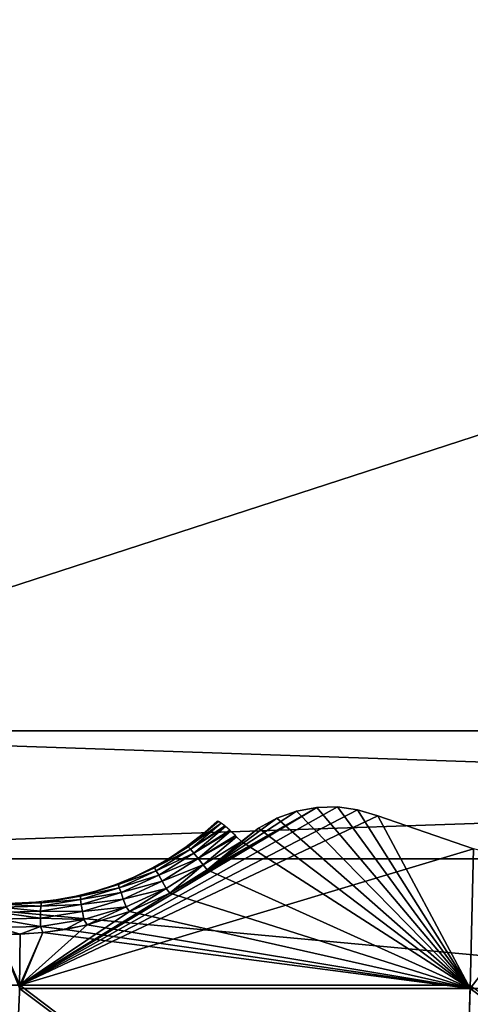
# Model space of a CAD drawing. Header units: millimetres. Extents: x -101 to 102, y -40 to 284.
# Tile 20 of 183: x -15.91 to -10.62, y 6.01 to 17.55. Entities that reach past the tile are written whole.
import ezdxf

# ---------------------------------------------------------------- set-up
doc = ezdxf.new("R2010")
doc.units = ezdxf.units.MM
doc.header["$LTSCALE"] = 65.185185
for name, color, linetype in [('1', 7, 'CONTINUOUS'), ('129', 7, 'CONTINUOUS'), ('133', 7, 'CONTINUOUS'), ('146', 7, 'CONTINUOUS'), ('7', 7, 'CONTINUOUS')]:
    doc.layers.add(name, color=color, linetype=linetype)

msp = doc.modelspace()

# ---------------------------------------------------------------- linework, layer by layer
at = {"layer": '1', "color": 7, "linetype": 'Continuous'}
for points in [[(21.2, 9.221, 58.5), (21.2, 23, 58.5), (-21.2, 9.221, 58.5), (21.2, 9.221, 58.5)], [(-21.2, 9.221, 58.5), (21.2, 23, 58.5), (-21.2, 23, 58.5), (-21.2, 9.221, 58.5)], [(22.7, 7.721, 58.5), (21.2, 9.221, 58.5), (-22.7, 7.721, 58.5), (22.7, 7.721, 58.5)], [(-22.7, 7.721, 58.5), (21.2, 9.221, 58.5), (-21.2, 9.221, 58.5), (-22.7, 7.721, 58.5)], [(22.7, 3.5, 58.5), (22.7, 7.721, 58.5), (-22.7, 3.5, 58.5), (22.7, 3.5, 58.5)], [(-22.7, 3.5, 58.5), (22.7, 7.721, 58.5), (-22.7, 7.721, 58.5), (-22.7, 3.5, 58.5)]]:
    msp.add_3dface(points, dxfattribs=at)
at = {"layer": '129', "color": 7, "linetype": 'Continuous'}
for points in [[(-11.945, 8.294, -66.245), (-15.906, 6.239, -66.3), (-12.183, 8.327, -66.211), (-11.945, 8.294, -66.245)], [(-12.183, 8.327, -66.211), (-15.906, 6.239, -66.3), (-12.424, 8.322, -66.186), (-12.183, 8.327, -66.211)], [(-12.424, 8.322, -66.186), (-15.906, 6.239, -66.3), (-14.146, 7.316, -66.241), (-12.424, 8.322, -66.186)], [(-13.71, 7.589, -66.224), (-12.424, 8.322, -66.186), (-14.146, 7.316, -66.241), (-13.71, 7.589, -66.224)], [(-12.661, 8.278, -66.17), (-12.424, 8.322, -66.186), (-13.71, 7.589, -66.224), (-12.661, 8.278, -66.17)], [(-11.708, 8.222, -66.289), (-15.906, 6.239, -66.3), (-11.945, 8.294, -66.245), (-11.708, 8.222, -66.289)], [(-10.588, 7.837, -66.499), (-15.906, 6.239, -66.3), (-11.708, 8.222, -66.289), (-10.588, 7.837, -66.499)], [(-12.893, 8.196, -66.165), (-12.661, 8.278, -66.17), (-13.71, 7.589, -66.224), (-12.893, 8.196, -66.165)], [(-13.107, 8.077, -66.17), (-12.893, 8.196, -66.165), (-13.71, 7.589, -66.224), (-13.107, 8.077, -66.17)], [(-13.306, 7.921, -66.186), (-13.107, 8.077, -66.17), (-13.71, 7.589, -66.224), (-13.306, 7.921, -66.186)], [(-10.624, 6.239, -66.927), (-15.906, 6.239, -66.3), (-10.588, 7.837, -66.499), (-10.624, 6.239, -66.927)], [(-14.146, 7.316, -66.241), (-15.906, 6.239, -66.3), (-14.618, 7.1, -66.238), (-14.146, 7.316, -66.241)], [(-14.618, 7.1, -66.238), (-15.906, 6.239, -66.3), (-15.117, 6.944, -66.214), (-14.618, 7.1, -66.238)], [(-15.117, 6.944, -66.214), (-15.906, 6.239, -66.3), (-15.636, 6.855, -66.167), (-15.117, 6.944, -66.214)], [(-15.906, 6.239, -66.3), (-21.153, 6.239, -65.425), (-16.168, 6.832, -66.097), (-15.906, 6.239, -66.3)], [(-15.636, 6.855, -66.167), (-15.906, 6.239, -66.3), (-16.168, 6.832, -66.097), (-15.636, 6.855, -66.167)], [(-21.153, 6.239, -65.425), (-15.906, 6.239, -66.3), (-16.084, 2.331, -67.5), (-21.153, 6.239, -65.425)], [(-16.084, 2.331, -67.5), (-15.906, 6.239, -66.3), (-10.743, 2.331, -68.133), (-16.084, 2.331, -67.5)], [(-15.906, 6.239, -66.3), (-10.624, 6.239, -66.927), (-10.743, 2.331, -68.133), (-15.906, 6.239, -66.3)], [(-10.743, 2.331, -68.133), (-10.624, 6.239, -66.927), (-5.377, 2.331, -68.514), (-10.743, 2.331, -68.133)]]:
    msp.add_3dface(points, dxfattribs=at)
at = {"layer": '133', "color": 7, "linetype": 'Continuous'}
for points in [[(-12.661, 8.278, 66.17), (-10.625, 6.2, 66.938), (-12.424, 8.322, 66.186), (-12.661, 8.278, 66.17)], [(-12.424, 8.322, 66.186), (-10.625, 6.2, 66.938), (-12.183, 8.327, 66.211), (-12.424, 8.322, 66.186)], [(-12.183, 8.327, 66.211), (-10.625, 6.2, 66.938), (-11.945, 8.294, 66.245), (-12.183, 8.327, 66.211)], [(-13.107, 8.077, 66.17), (-10.625, 6.2, 66.938), (-12.893, 8.196, 66.165), (-13.107, 8.077, 66.17)], [(-12.893, 8.196, 66.165), (-10.625, 6.2, 66.938), (-12.661, 8.278, 66.17), (-12.893, 8.196, 66.165)], [(-11.945, 8.294, 66.245), (-10.625, 6.2, 66.938), (-11.708, 8.222, 66.289), (-11.945, 8.294, 66.245)], [(-11.708, 8.222, 66.289), (-10.625, 6.2, 66.938), (-10.588, 7.837, 66.499), (-11.708, 8.222, 66.289)], [(-13.306, 7.921, 66.186), (-10.625, 6.2, 66.938), (-13.107, 8.077, 66.17), (-13.306, 7.921, 66.186)], [(-13.71, 7.589, 66.224), (-10.625, 6.2, 66.938), (-13.306, 7.921, 66.186), (-13.71, 7.589, 66.224)], [(-10.588, 7.837, 66.499), (-10.625, 6.2, 66.938), (-9.564, 7.583, 66.657), (-10.588, 7.837, 66.499)], [(-14.146, 7.316, 66.241), (-10.625, 6.2, 66.938), (-13.71, 7.589, 66.224), (-14.146, 7.316, 66.241)], [(-10.625, 6.2, 66.938), (-5.318, 6.2, 67.314), (-9.564, 7.583, 66.657), (-10.625, 6.2, 66.938)], [(-14.618, 7.1, 66.238), (-10.625, 6.2, 66.938), (-14.146, 7.316, 66.241), (-14.618, 7.1, 66.238)], [(-15.117, 6.944, 66.214), (-10.625, 6.2, 66.938), (-14.618, 7.1, 66.238), (-15.117, 6.944, 66.214)], [(-15.373, 6.892, 66.193), (-10.625, 6.2, 66.938), (-15.117, 6.944, 66.214), (-15.373, 6.892, 66.193)], [(-16.168, 6.832, 66.097), (-15.908, 6.2, 66.311), (-15.902, 6.835, 66.135), (-16.168, 6.832, 66.097)], [(-15.908, 6.2, 66.311), (-10.625, 6.2, 66.938), (-15.636, 6.855, 66.167), (-15.908, 6.2, 66.311)], [(-15.902, 6.835, 66.135), (-15.908, 6.2, 66.311), (-15.636, 6.855, 66.167), (-15.902, 6.835, 66.135)], [(-15.636, 6.855, 66.167), (-10.625, 6.2, 66.938), (-15.373, 6.892, 66.193), (-15.636, 6.855, 66.167)], [(-10.743, 2.331, 68.133), (-15.908, 6.2, 66.311), (-16.084, 2.331, 67.5), (-10.743, 2.331, 68.133)], [(-10.625, 6.2, 66.938), (-15.908, 6.2, 66.311), (-10.743, 2.331, 68.133), (-10.625, 6.2, 66.938)], [(-5.377, 2.331, 68.514), (-10.625, 6.2, 66.938), (-10.743, 2.331, 68.133), (-5.377, 2.331, 68.514)], [(-5.318, 6.2, 67.314), (-10.625, 6.2, 66.938), (-5.377, 2.331, 68.514), (-5.318, 6.2, 67.314)]]:
    msp.add_3dface(points, dxfattribs=at)
at = {"layer": '146', "color": 7, "linetype": 'Continuous'}
for points in [[(-13.576, 8.157, 65.817), (-13.932, 7.86, 65.855), (-13.546, 8.139, 65.916), (-13.576, 8.157, 65.817)], [(-13.932, 7.86, 65.855), (-13.576, 8.157, 65.817), (-13.769, 8.004, 65.727), (-13.932, 7.86, 65.855)], [(-13.932, 7.86, 65.855), (-13.543, 8.137, 65.923), (-13.546, 8.139, 65.916), (-13.932, 7.86, 65.855)], [(-13.906, 7.833, 65.962), (-13.543, 8.137, 65.923), (-13.932, 7.86, 65.855), (-13.906, 7.833, 65.962)], [(-13.543, 8.137, 65.923), (-13.906, 7.833, 65.962), (-13.501, 8.104, 66.008), (-13.543, 8.137, 65.923)], [(-13.906, 7.833, 65.962), (-13.495, 8.098, 66.019), (-13.501, 8.104, 66.008), (-13.906, 7.833, 65.962)], [(-13.866, 7.787, 66.057), (-13.495, 8.098, 66.019), (-13.906, 7.833, 65.962), (-13.866, 7.787, 66.057)], [(-13.495, 8.098, 66.019), (-13.866, 7.787, 66.057), (-13.444, 8.054, 66.087), (-13.495, 8.098, 66.019)], [(-13.592, 8.16, 65.705), (-13.769, 8.004, 65.727), (-13.577, 8.158, 65.813), (-13.592, 8.16, 65.705)], [(-13.769, 8.004, 65.727), (-13.576, 8.157, 65.817), (-13.577, 8.158, 65.813), (-13.769, 8.004, 65.727)], [(-13.956, 7.859, 65.744), (-13.932, 7.86, 65.855), (-13.769, 8.004, 65.727), (-13.956, 7.859, 65.744)], [(-13.866, 7.787, 66.057), (-13.434, 8.045, 66.098), (-13.444, 8.054, 66.087), (-13.866, 7.787, 66.057)], [(-13.815, 7.724, 66.137), (-13.434, 8.045, 66.098), (-13.866, 7.787, 66.057), (-13.815, 7.724, 66.137)], [(-13.434, 8.045, 66.098), (-13.815, 7.724, 66.137), (-13.378, 7.992, 66.147), (-13.434, 8.045, 66.098)], [(-13.815, 7.724, 66.137), (-13.364, 7.978, 66.157), (-13.378, 7.992, 66.147), (-13.815, 7.724, 66.137)], [(-13.755, 7.648, 66.196), (-13.364, 7.978, 66.157), (-13.815, 7.724, 66.137), (-13.755, 7.648, 66.196)], [(-13.755, 7.648, 66.196), (-13.306, 7.921, 66.186), (-13.364, 7.978, 66.157), (-13.755, 7.648, 66.196)], [(-14.326, 7.612, 65.874), (-13.906, 7.833, 65.962), (-13.932, 7.86, 65.855), (-14.326, 7.612, 65.874)], [(-14.326, 7.612, 65.874), (-13.932, 7.86, 65.855), (-14.152, 7.727, 65.756), (-14.326, 7.612, 65.874)], [(-14.152, 7.727, 65.756), (-13.932, 7.86, 65.855), (-13.956, 7.859, 65.744), (-14.152, 7.727, 65.756)], [(-13.71, 7.589, 66.224), (-13.306, 7.921, 66.186), (-13.755, 7.648, 66.196), (-13.71, 7.589, 66.224)], [(-14.307, 7.579, 65.981), (-13.906, 7.833, 65.962), (-14.326, 7.612, 65.874), (-14.307, 7.579, 65.981)], [(-14.307, 7.579, 65.981), (-13.866, 7.787, 66.057), (-13.906, 7.833, 65.962), (-14.307, 7.579, 65.981)], [(-14.277, 7.526, 66.076), (-13.866, 7.787, 66.057), (-14.307, 7.579, 65.981), (-14.277, 7.526, 66.076)], [(-14.277, 7.526, 66.076), (-13.815, 7.724, 66.137), (-13.866, 7.787, 66.057), (-14.277, 7.526, 66.076)], [(-14.358, 7.609, 65.762), (-14.326, 7.612, 65.874), (-14.152, 7.727, 65.756), (-14.358, 7.609, 65.762)], [(-14.237, 7.456, 66.156), (-13.815, 7.724, 66.137), (-14.277, 7.526, 66.076), (-14.237, 7.456, 66.156)], [(-14.237, 7.456, 66.156), (-13.755, 7.648, 66.196), (-13.815, 7.724, 66.137), (-14.237, 7.456, 66.156)], [(-14.19, 7.371, 66.215), (-13.755, 7.648, 66.196), (-14.237, 7.456, 66.156), (-14.19, 7.371, 66.215)], [(-14.19, 7.371, 66.215), (-14.146, 7.316, 66.241), (-13.755, 7.648, 66.196), (-14.19, 7.371, 66.215)], [(-14.146, 7.316, 66.241), (-13.71, 7.589, 66.224), (-13.755, 7.648, 66.196), (-14.146, 7.316, 66.241)], [(-14.789, 7.416, 65.758), (-14.75, 7.417, 65.871), (-14.57, 7.505, 65.763), (-14.789, 7.416, 65.758)], [(-14.75, 7.417, 65.871), (-14.307, 7.579, 65.981), (-14.326, 7.612, 65.874), (-14.75, 7.417, 65.871)], [(-14.75, 7.417, 65.871), (-14.326, 7.612, 65.874), (-14.57, 7.505, 65.763), (-14.75, 7.417, 65.871)], [(-14.739, 7.381, 65.978), (-14.307, 7.579, 65.981), (-14.75, 7.417, 65.871), (-14.739, 7.381, 65.978)], [(-14.739, 7.381, 65.978), (-14.277, 7.526, 66.076), (-14.307, 7.579, 65.981), (-14.739, 7.381, 65.978)], [(-14.719, 7.323, 66.074), (-14.277, 7.526, 66.076), (-14.739, 7.381, 65.978), (-14.719, 7.323, 66.074)], [(-14.719, 7.323, 66.074), (-14.237, 7.456, 66.156), (-14.277, 7.526, 66.076), (-14.719, 7.323, 66.074)], [(-14.57, 7.505, 65.763), (-14.326, 7.612, 65.874), (-14.358, 7.609, 65.762), (-14.57, 7.505, 65.763)], [(-15.194, 7.281, 65.846), (-14.739, 7.381, 65.978), (-14.75, 7.417, 65.871), (-15.194, 7.281, 65.846)], [(-15.194, 7.281, 65.846), (-14.75, 7.417, 65.871), (-15.014, 7.342, 65.747), (-15.194, 7.281, 65.846)], [(-15.014, 7.342, 65.747), (-14.75, 7.417, 65.871), (-14.789, 7.416, 65.758), (-15.014, 7.342, 65.747)], [(-14.692, 7.247, 66.153), (-14.237, 7.456, 66.156), (-14.719, 7.323, 66.074), (-14.692, 7.247, 66.153)], [(-14.692, 7.247, 66.153), (-14.19, 7.371, 66.215), (-14.237, 7.456, 66.156), (-14.692, 7.247, 66.153)], [(-15.651, 7.205, 65.798), (-15.193, 7.243, 65.953), (-15.194, 7.281, 65.846), (-15.651, 7.205, 65.798)], [(-15.651, 7.205, 65.798), (-15.194, 7.281, 65.846), (-15.48, 7.239, 65.706), (-15.651, 7.205, 65.798)], [(-15.48, 7.239, 65.706), (-15.194, 7.281, 65.846), (-15.245, 7.282, 65.73), (-15.48, 7.239, 65.706)], [(-15.245, 7.282, 65.73), (-15.194, 7.281, 65.846), (-15.014, 7.342, 65.747), (-15.245, 7.282, 65.73)], [(-15.193, 7.243, 65.953), (-14.739, 7.381, 65.978), (-15.194, 7.281, 65.846), (-15.193, 7.243, 65.953)], [(-15.193, 7.243, 65.953), (-14.719, 7.323, 66.074), (-14.739, 7.381, 65.978), (-15.193, 7.243, 65.953)], [(-15.185, 7.182, 66.048), (-14.719, 7.323, 66.074), (-15.193, 7.243, 65.953), (-15.185, 7.182, 66.048)], [(-15.185, 7.182, 66.048), (-14.692, 7.247, 66.153), (-14.719, 7.323, 66.074), (-15.185, 7.182, 66.048)], [(-14.659, 7.156, 66.212), (-14.19, 7.371, 66.215), (-14.692, 7.247, 66.153), (-14.659, 7.156, 66.212)], [(-14.659, 7.156, 66.212), (-14.618, 7.1, 66.238), (-14.19, 7.371, 66.215), (-14.659, 7.156, 66.212)], [(-14.618, 7.1, 66.238), (-14.146, 7.316, 66.241), (-14.19, 7.371, 66.215), (-14.618, 7.1, 66.238)], [(-16.129, 7.152, 65.834), (-15.659, 7.166, 65.904), (-16.112, 7.189, 65.729), (-16.129, 7.152, 65.834)], [(-16.129, 7.152, 65.834), (-15.664, 7.104, 65.999), (-15.659, 7.166, 65.904), (-16.129, 7.152, 65.834)], [(-16.112, 7.189, 65.729), (-15.659, 7.166, 65.904), (-15.651, 7.205, 65.798), (-16.112, 7.189, 65.729)], [(-16.112, 7.189, 65.729), (-15.651, 7.205, 65.798), (-15.959, 7.2, 65.641), (-16.112, 7.189, 65.729)], [(-15.959, 7.2, 65.641), (-15.651, 7.205, 65.798), (-15.719, 7.211, 65.677), (-15.959, 7.2, 65.641)], [(-15.719, 7.211, 65.677), (-15.651, 7.205, 65.798), (-15.48, 7.239, 65.706), (-15.719, 7.211, 65.677)], [(-15.664, 7.104, 65.999), (-15.172, 7.102, 66.127), (-15.185, 7.182, 66.048), (-15.664, 7.104, 65.999)], [(-15.664, 7.104, 65.999), (-15.185, 7.182, 66.048), (-15.659, 7.166, 65.904), (-15.664, 7.104, 65.999)], [(-15.659, 7.166, 65.904), (-15.185, 7.182, 66.048), (-15.193, 7.243, 65.953), (-15.659, 7.166, 65.904)], [(-15.659, 7.166, 65.904), (-15.193, 7.243, 65.953), (-15.651, 7.205, 65.798), (-15.659, 7.166, 65.904)], [(-15.172, 7.102, 66.127), (-14.692, 7.247, 66.153), (-15.185, 7.182, 66.048), (-15.172, 7.102, 66.127)], [(-15.172, 7.102, 66.127), (-14.659, 7.156, 66.212), (-14.692, 7.247, 66.153), (-15.172, 7.102, 66.127)], [(-15.153, 7.007, 66.186), (-14.659, 7.156, 66.212), (-15.172, 7.102, 66.127), (-15.153, 7.007, 66.186)], [(-15.153, 7.007, 66.186), (-15.117, 6.944, 66.214), (-14.659, 7.156, 66.212), (-15.153, 7.007, 66.186)], [(-15.117, 6.944, 66.214), (-14.618, 7.1, 66.238), (-14.659, 7.156, 66.212), (-15.117, 6.944, 66.214)], [(-16.16, 7.011, 66.008), (-15.664, 7.023, 66.079), (-16.145, 7.091, 65.929), (-16.16, 7.011, 66.008)], [(-16.145, 7.091, 65.929), (-15.664, 7.104, 65.999), (-16.129, 7.152, 65.834), (-16.145, 7.091, 65.929)], [(-16.145, 7.091, 65.929), (-15.664, 7.023, 66.079), (-15.664, 7.104, 65.999), (-16.145, 7.091, 65.929)], [(-15.664, 7.023, 66.079), (-15.172, 7.102, 66.127), (-15.664, 7.104, 65.999), (-15.664, 7.023, 66.079)], [(-15.664, 7.023, 66.079), (-15.153, 7.007, 66.186), (-15.172, 7.102, 66.127), (-15.664, 7.023, 66.079)], [(-16.171, 6.914, 66.066), (-15.661, 6.926, 66.137), (-16.16, 7.011, 66.008), (-16.171, 6.914, 66.066)], [(-16.171, 6.914, 66.066), (-15.902, 6.835, 66.135), (-15.661, 6.926, 66.137), (-16.171, 6.914, 66.066)], [(-16.16, 7.011, 66.008), (-15.661, 6.926, 66.137), (-15.664, 7.023, 66.079), (-16.16, 7.011, 66.008)], [(-15.902, 6.835, 66.135), (-15.636, 6.855, 66.167), (-15.661, 6.926, 66.137), (-15.902, 6.835, 66.135)], [(-15.661, 6.926, 66.137), (-15.153, 7.007, 66.186), (-15.664, 7.023, 66.079), (-15.661, 6.926, 66.137)], [(-15.661, 6.926, 66.137), (-15.373, 6.892, 66.193), (-15.153, 7.007, 66.186), (-15.661, 6.926, 66.137)], [(-15.636, 6.855, 66.167), (-15.373, 6.892, 66.193), (-15.661, 6.926, 66.137), (-15.636, 6.855, 66.167)], [(-15.373, 6.892, 66.193), (-15.117, 6.944, 66.214), (-15.153, 7.007, 66.186), (-15.373, 6.892, 66.193)], [(-16.168, 6.832, 66.097), (-15.902, 6.835, 66.135), (-16.171, 6.914, 66.066), (-16.168, 6.832, 66.097)]]:
    msp.add_3dface(points, dxfattribs=at)
at = {"layer": '7', "color": 7, "linetype": 'Continuous'}
for points in [[(-21.2, 9.221, -58.5), (-21.2, 23, -58.5), (21.2, 9.221, -58.5), (-21.2, 9.221, -58.5)], [(21.2, 9.221, -58.5), (-21.2, 23, -58.5), (21.2, 23, -58.5), (21.2, 9.221, -58.5)], [(-22.7, 7.721, -58.5), (-21.2, 9.221, -58.5), (22.7, 7.721, -58.5), (-22.7, 7.721, -58.5)], [(22.7, 7.721, -58.5), (-21.2, 9.221, -58.5), (21.2, 9.221, -58.5), (22.7, 7.721, -58.5)], [(-22.7, 3.5, -58.5), (-22.7, 7.721, -58.5), (22.7, 3.5, -58.5), (-22.7, 3.5, -58.5)], [(22.7, 3.5, -58.5), (-22.7, 7.721, -58.5), (22.7, 7.721, -58.5), (22.7, 3.5, -58.5)]]:
    msp.add_3dface(points, dxfattribs=at)

doc.saveas('drawing.dxf')
